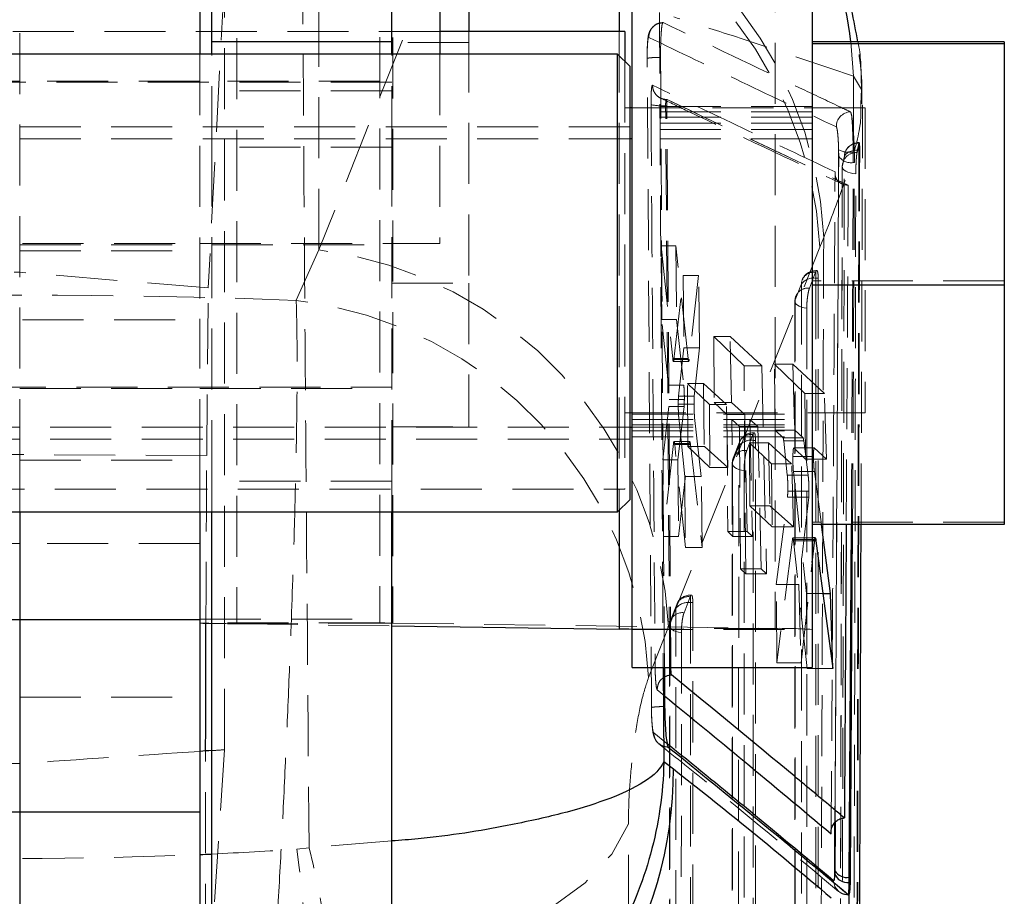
# Model space of a CAD drawing. Header units: millimetres. Extents: x 38 to 401, y 29 to 283.
# Tile 12 of 13: x 381 to 401, y 243 to 262. Entities that reach past the tile are written whole.
import ezdxf

# ---------------------------------------------------------------- set-up
doc = ezdxf.new("R2010")
doc.units = ezdxf.units.MM
doc.linetypes.add('HIDDEN', pattern=[1.905, 1.27, -0.635])

msp = doc.modelspace()

# ---------------------------------------------------------------- linework, layer by layer
at = {"color": 7, "linetype": 'Continuous', "lineweight": 25}
for p, q in [((384.6301, 261.0542), (384.6301, 265.69)), ((388.3801, 261.0542), (388.3801, 265.69)), ((384.3801, 264.7956), (384.3801, 260.7956)), ((389.9801, 264.0331), (389.9801, 261.271)), ((393.3801, 248.0334), (393.3801, 264.0329)), ((397.1301, 264.0329), (397.1301, 248.0334)), ((389.3801, 263.2081), (389.3801, 260.7956)), ((393.2301, 261.271), (389.3801, 261.271)), ((393.2301, 261.271), (393.2301, 260.6456)), ((388.3801, 261.0542), (384.6301, 261.0542)), ((384.6301, 260.7956), (384.6301, 261.0542)), ((388.3801, 260.7956), (388.3801, 261.0542)), ((401.1301, 261.0558), (397.1301, 261.0558)), ((401.1301, 261.0101), (397.1301, 261.0101)), ((401.1301, 261.0558), (401.1301, 261.0101)), ((401.1301, 261.0101), (401.1301, 255.9874)), ((393.0801, 260.7956), (368.1801, 260.7956)), ((393.3301, 260.5456), (393.0801, 260.7956)), ((393.0801, 255.0898), (393.0801, 260.7956)), ((393.3301, 260.5456), (393.3301, 255.1394)), ((393.3801, 259.6835), (393.3301, 259.6835)), ((393.3801, 259.0331), (393.3301, 259.0331)), ((401.1301, 255.9874), (397.1301, 255.9874)), ((401.1301, 255.9874), (401.1301, 251.0104)), ((393.0801, 251.2706), (393.0801, 255.0898)), ((393.3301, 255.1394), (393.3301, 251.5206)), ((393.3301, 253.0331), (393.3801, 253.0331)), ((393.0801, 251.2706), (393.3301, 251.5206)), ((368.1801, 251.2706), (393.0801, 251.2706)), ((380.6301, 251.2706), (380.6301, 249.0235)), ((384.3801, 251.2706), (384.3801, 249.7229)), ((384.6301, 231.3468), (384.6301, 251.2706)), ((388.3801, 231.3468), (388.3801, 251.2706)), ((401.1301, 251.0104), (397.1301, 251.0104)), ((397.514, 249.5762), (397.3223, 251.0104)), ((397.9284, 243.6665), (397.9704, 251.0104)), ((397.1926, 250.7308), (397.1301, 250.7308)), ((397.1301, 250.2178), (397.183, 250.696)), ((397.209, 250.6668), (397.563, 248.0133)), ((384.3801, 249.7229), (384.3801, 248.9647)), ((397.3545, 249.5762), (397.514, 249.5762)), ((397.563, 248.0133), (397.514, 249.5762)), ((380.6301, 249.0235), (376.8801, 249.0235)), ((384.3801, 249.0235), (380.6301, 249.0235)), ((380.6301, 249.0235), (380.6301, 245.0235)), ((384.3801, 248.9647), (384.3801, 245.0235)), ((388.3801, 248.8976), (393.1122, 248.8326)), ((393.3801, 248.0331), (397.1301, 248.0331)), ((394.0534, 248.0255), (394.0586, 247.2206)), ((394.2023, 247.8784), (394.2005, 247.8813)), ((394.1309, 246.3802), (394.1345, 246.3762)), ((394.0412, 246.0752), (394.24, 245.9226)), ((380.6301, 245.0235), (376.8801, 245.0235)), ((384.3801, 245.0235), (380.6301, 245.0235)), ((380.6301, 245.0235), (380.6301, 240.7956)), ((384.3801, 245.0235), (384.3801, 240.7956)), ((397.525, 244.5716), (397.5252, 244.6019)), ((397.5994, 243.8026), (397.5983, 243.7399)), ((397.9016, 243.5569), (397.9026, 243.6665)), ((397.9284, 243.6665), (397.9026, 243.6665)), ((397.8883, 243.3036), (397.9003, 243.3084)), ((397.8973, 242.8254), (397.9003, 243.3084))]:
    msp.add_line(p, q, dxfattribs=at)
at = {"color": 7, "linetype": 'HIDDEN', "lineweight": 18}
for p, q in [((385.1505, 264.9414), (385.1505, 248.9419)), ((386.86, 256.7257), (386.86, 264.8743)), ((388.1301, 264.9642), (388.1301, 248.9647)), ((388.3981, 264.9562), (388.3981, 248.9567)), ((380.6301, 252.3475), (380.6301, 264.7956)), ((396.3598, 264.847), (396.3598, 248.8475)), ((390.0089, 264.6311), (386.86, 256.7257)), ((384.8917, 262.3544), (384.555, 255.9319)), ((384.8917, 246.3205), (384.8917, 262.3544)), ((389.3801, 261.271), (371.8801, 261.271)), ((389.9801, 261.271), (389.9801, 256.0331)), ((393.1122, 261.271), (393.1122, 251.3027)), ((389.9801, 261.0394), (388.3801, 261.0394)), ((397.9933, 260.3371), (397.9361, 261.0558)), ((384.3801, 260.7956), (384.3801, 255.2892)), ((384.6301, 258.8652), (384.6301, 260.7956)), ((388.3801, 258.8652), (388.3801, 260.7956)), ((389.3801, 260.7956), (389.3801, 256.8705)), ((393.2301, 260.6456), (393.2301, 255.5707)), ((393.7832, 247.194), (393.6946, 260.7046)), ((388.3801, 260.2144), (370.3801, 260.2144)), ((380.6301, 260.2394), (376.8801, 260.2394)), ((384.3801, 260.2394), (380.6301, 260.2394)), ((388.1301, 260.2394), (384.3801, 260.2394)), ((397.9876, 259.1956), (397.9933, 260.3371)), ((398.156, 260.06), (397.9933, 260.3371)), ((388.3801, 260.0331), (384.6301, 260.0331)), ((398.1437, 259.7649), (398.156, 260.06)), ((394.1096, 259.8522), (394.1067, 259.8522)), ((394.1078, 259.8522), (394.1078, 259.8522)), ((394.11, 259.8522), (394.1078, 259.8522)), ((398.1429, 259.7449), (398.1437, 259.7649)), ((398.1482, 251.0104), (398.1784, 259.7447)), ((393.3301, 259.6835), (393.2301, 259.6835)), ((397.1301, 259.7085), (393.3801, 259.7085)), ((398.2301, 259.6835), (393.3801, 259.6835)), ((397.1301, 259.5976), (393.3801, 259.5976)), ((394.1637, 248.0253), (394.078, 259.7257)), ((394.1008, 259.7257), (394.078, 259.7257)), ((394.1891, 248.0253), (394.1008, 259.7257)), ((398.2301, 259.6835), (398.2301, 255.8833)), ((397.1301, 259.4867), (393.3801, 259.4867)), ((397.1301, 259.3599), (393.3801, 259.3599)), ((393.3301, 259.2831), (367.9301, 259.2831)), ((397.1301, 259.2331), (393.3801, 259.2331)), ((393.3301, 259.0331), (367.9301, 259.0331)), ((397.1301, 259.0331), (393.3801, 259.0331)), ((398.0646, 258.7492), (398.108, 258.948)), ((398.1038, 258.8021), (398.1038, 258.9577)), ((398.1038, 258.948), (398.108, 258.948)), ((388.3801, 258.8652), (384.6301, 258.8652)), ((384.6301, 251.9125), (384.6301, 258.8652)), ((388.3801, 251.9125), (388.3801, 258.8652)), ((397.6812, 258.8045), (397.6825, 258.6788)), ((397.9858, 258.542), (397.9846, 258.7621)), ((398.0602, 258.7246), (398.0646, 258.7492)), ((398.0646, 258.7492), (398.0602, 258.7492)), ((398.0602, 258.7492), (398.0602, 258.7246)), ((398.1195, 258.8021), (398.1038, 258.8021)), ((397.9858, 258.542), (398.01, 258.542)), ((397.8711, 258.0736), (397.8804, 258.0736)), ((389.3801, 256.8705), (389.3801, 256.8581)), ((397.2904, 256.7834), (397.37, 256.9793)), ((376.8801, 256.8581), (384.3801, 256.8581)), ((376.8801, 256.8331), (380.6301, 256.8331)), ((376.8801, 256.7019), (380.6301, 256.7019)), ((380.6301, 256.8331), (384.3801, 256.8331)), ((380.6301, 256.7019), (384.3801, 256.7019)), ((384.3801, 256.8581), (389.3801, 256.8581)), ((384.6301, 256.8331), (388.3801, 256.8331)), ((386.86, 256.7257), (386.3864, 255.6746)), ((393.9973, 255.2789), (393.9856, 256.8107)), ((393.9856, 256.8107), (394.2261, 254.4669)), ((393.9856, 256.8107), (394.2921, 256.8107)), ((394.1417, 248.877), (397.2904, 256.7834)), ((394.5452, 254.4669), (394.2921, 256.8107)), ((394.2921, 256.8107), (394.3061, 255.2789)), ((376.7024, 256.2588), (380.6301, 256.2588)), ((384.555, 255.9319), (380.6301, 256.2588)), ((397.2007, 256.2575), (397.0722, 255.9252)), ((397.2045, 256.2666), (397.2007, 256.2575)), ((397.2262, 256.2929), (397.2045, 256.2929)), ((397.2045, 256.1366), (397.2045, 256.2925)), ((397.2125, 256.2817), (397.2045, 256.2666)), ((394.2518, 254.4408), (394.4465, 256.1914)), ((394.4465, 256.1914), (394.458, 254.6882)), ((394.4465, 256.1914), (394.7644, 256.1914)), ((394.7644, 256.1914), (394.572, 254.4408)), ((394.7845, 254.6882), (394.7644, 256.1914)), ((401.1301, 256.0789), (397.1301, 256.0789)), ((397.2548, 256.1366), (397.2045, 256.1366)), ((397.255, 239.6383), (397.2548, 256.1366)), ((384.5254, 252.4421), (384.555, 255.9319)), ((388.3801, 256.0331), (389.9801, 256.0331)), ((389.9801, 256.0331), (389.9801, 253.0394)), ((396.9049, 256.0149), (396.7764, 255.6826)), ((398.2301, 255.8833), (398.2301, 253.3335)), ((396.7715, 255.6561), (396.7716, 239.264)), ((393.2301, 255.5707), (393.2301, 251.746)), ((376.8801, 255.2706), (384.3801, 255.2706)), ((384.3801, 255.2892), (384.3801, 255.2706)), ((384.3801, 252.3475), (384.3801, 255.2892)), ((394.1395, 253.9078), (393.9973, 255.2789)), ((393.9973, 255.2789), (394.3061, 255.2789)), ((394.3061, 255.2789), (394.4568, 253.9078)), ((395.0805, 254.9188), (395.091, 253.5492)), ((395.7125, 254.3147), (395.0805, 254.9188)), ((395.0805, 254.9188), (395.4237, 254.9188)), ((395.4237, 254.9188), (396.0797, 254.3147)), ((395.4491, 253.5492), (395.4237, 254.9188)), ((394.458, 254.6882), (394.3488, 253.6806)), ((394.458, 254.6882), (394.7845, 254.6882)), ((394.6763, 253.6806), (394.7845, 254.6882)), ((394.2261, 254.4669), (394.5452, 254.4669)), ((394.2472, 254.4119), (394.2518, 254.4408)), ((394.2518, 254.4408), (394.572, 254.4408)), ((394.572, 254.4408), (394.5657, 254.4058)), ((394.241, 254.3994), (394.5609, 254.3994)), ((395.7455, 249.9839), (395.7125, 254.3147)), ((395.7125, 254.3147), (396.0797, 254.3147)), ((396.0797, 254.3147), (396.181, 249.9839)), ((396.3586, 252.9741), (396.3481, 254.3436)), ((396.3481, 254.3436), (396.9801, 253.7389)), ((396.3481, 254.3436), (396.7294, 254.3436)), ((397.3867, 253.7389), (396.7294, 254.3436)), ((396.7294, 254.3436), (396.766, 252.9741)), ((370.3801, 253.8644), (388.3801, 253.8644)), ((376.8801, 253.8394), (380.6301, 253.8394)), ((380.6301, 253.8394), (384.3801, 253.8394)), ((384.3801, 253.8394), (388.1301, 253.8394)), ((394.1395, 253.9078), (394.4568, 253.9078)), ((394.5322, 253.9433), (394.9917, 253.5036)), ((394.5422, 252.6339), (394.5322, 253.9433)), ((394.5322, 253.9433), (394.8659, 253.9433)), ((395.3467, 253.5036), (394.8659, 253.9433)), ((394.8659, 253.9433), (394.8847, 252.6339)), ((394.1498, 253.6073), (394.4684, 253.6073)), ((394.3488, 253.6806), (394.6763, 253.6806)), ((396.9801, 253.7389), (396.9906, 252.3694)), ((396.9801, 253.7389), (397.3867, 253.7389)), ((397.428, 252.3694), (397.3867, 253.7389)), ((394.0195, 252.3538), (394.1428, 253.4615)), ((394.1428, 253.4615), (394.4616, 253.4615)), ((394.4616, 253.4615), (394.334, 252.3538)), ((394.3418, 253.5145), (394.6698, 253.5145)), ((394.9917, 253.5036), (395.0017, 252.1942)), ((394.9917, 253.5036), (395.3467, 253.5036)), ((395.091, 253.5492), (395.3539, 253.2979)), ((395.091, 253.5492), (395.4491, 253.5492)), ((395.3705, 252.1942), (395.3467, 253.5036)), ((395.7244, 253.2979), (395.4491, 253.5492)), ((393.2301, 253.3335), (398.2301, 253.3335)), ((393.3801, 253.3085), (397.1301, 253.3085)), ((393.3801, 253.1976), (397.1301, 253.1976)), ((394.3521, 253.2384), (394.4784, 252.0046)), ((394.8216, 252.0046), (394.6819, 253.2384)), ((395.3539, 253.2979), (395.3724, 250.8606)), ((395.3539, 253.2979), (395.7244, 253.2979)), ((395.4591, 253.1974), (395.6164, 253.047)), ((395.4776, 250.7601), (395.4591, 253.1974)), ((395.4591, 253.1974), (395.8346, 253.1974)), ((395.7755, 250.8606), (395.7244, 253.2979)), ((395.8346, 253.1974), (395.8875, 250.7601)), ((395.9995, 253.047), (395.8346, 253.1974)), ((367.9301, 253.0331), (393.3301, 253.0331)), ((388.3801, 253.0394), (389.9801, 253.0394)), ((393.3801, 253.0867), (397.1301, 253.0867)), ((393.3801, 253.0331), (397.1301, 253.0331)), ((395.6164, 253.047), (395.639, 250.0857)), ((395.6164, 253.047), (395.9995, 253.047)), ((396.0672, 250.0857), (395.9995, 253.047)), ((396.5242, 252.8156), (396.3586, 252.9741)), ((396.3586, 252.9741), (396.766, 252.9741)), ((396.766, 252.9741), (396.9394, 252.8156)), ((367.9301, 252.7831), (393.3301, 252.7831)), ((393.3801, 252.9599), (397.1301, 252.9599)), ((393.3801, 252.8331), (397.1301, 252.8331)), ((395.8955, 252.8814), (395.767, 252.5491)), ((395.8992, 252.8905), (395.8955, 252.8814)), ((395.921, 252.9168), (395.8992, 252.9168)), ((395.8992, 252.7606), (395.8992, 252.9164)), ((395.9073, 252.9056), (395.8992, 252.8905)), ((396.5242, 252.8156), (396.9394, 252.8156)), ((394.2419, 252.6965), (394.0317, 250.7615)), ((394.2419, 252.6965), (394.5684, 252.6965)), ((394.5798, 252.7393), (394.2528, 252.7393)), ((394.4896, 250.5323), (394.2676, 252.6731)), ((394.2676, 252.6731), (394.5956, 252.6731)), ((394.3498, 250.7615), (394.5684, 252.6965)), ((395.0017, 252.1942), (394.5422, 252.6339)), ((394.5422, 252.6339), (394.8847, 252.6339)), ((394.5956, 252.6731), (394.8426, 250.5323)), ((394.8847, 252.6339), (395.3705, 252.1942)), ((395.5996, 252.6388), (395.4712, 252.3065)), ((395.6156, 252.722), (395.4872, 252.3898)), ((395.8243, 252.7084), (396.2838, 252.2687)), ((395.8342, 251.399), (395.8243, 252.7084)), ((395.8243, 252.7084), (396.2197, 252.7084)), ((395.9496, 252.7606), (395.8992, 252.7606)), ((395.9487, 237.3417), (395.9496, 252.7606)), ((396.7024, 252.2687), (396.2197, 252.7084)), ((396.2197, 252.7084), (396.2512, 251.399)), ((396.6124, 252.0328), (396.5373, 252.7508)), ((396.5373, 252.7508), (396.9542, 252.7508)), ((397.1721, 252.6023), (396.7463, 252.6023)), ((396.9906, 252.3694), (396.7478, 252.6016)), ((396.7478, 252.6016), (397.1736, 252.6016)), ((396.9542, 252.7508), (397.0461, 252.0328)), ((397.1736, 252.6016), (397.428, 252.3694)), ((384.5254, 252.4421), (376.7345, 252.4899)), ((396.7285, 252.4218), (397.1576, 252.4218)), ((396.9906, 252.3694), (397.428, 252.3694)), ((376.8801, 252.3475), (380.6301, 252.3475)), ((380.6301, 252.3475), (384.3801, 252.3475)), ((380.6301, 252.3475), (380.6301, 251.2706)), ((384.3801, 252.3475), (384.3801, 251.2706)), ((394.0317, 250.7615), (394.0195, 252.3538)), ((394.0195, 252.3538), (394.334, 252.3538)), ((394.334, 252.3538), (394.3498, 250.7615)), ((395.0017, 252.1942), (395.3705, 252.1942)), ((395.4663, 252.28), (395.4654, 236.9675)), ((396.2838, 252.2687), (396.2938, 250.9593)), ((396.2838, 252.2687), (396.7024, 252.2687)), ((396.7376, 250.9593), (396.7024, 252.2687)), ((394.4784, 252.0046), (394.4896, 250.5323)), ((394.4784, 252.0046), (394.8216, 252.0046)), ((394.8426, 250.5323), (394.8216, 252.0046)), ((396.6124, 252.0328), (397.0461, 252.0328)), ((396.7391, 252.1122), (397.0118, 249.5762)), ((396.7391, 252.1122), (397.1751, 252.1122)), ((397.3223, 251.0104), (397.1751, 252.1122)), ((368.0301, 251.746), (393.2301, 251.746)), ((388.3801, 251.9125), (384.6301, 251.9125)), ((384.6301, 251.2706), (384.6301, 251.9125)), ((388.3801, 251.2706), (388.3801, 251.9125)), ((396.3831, 249.7591), (396.6149, 251.578)), ((396.6149, 251.578), (397.0581, 251.578)), ((396.6222, 251.7035), (397.0631, 251.7035)), ((397.0581, 251.578), (396.8541, 249.7591)), ((396.2938, 250.9593), (395.8342, 251.399)), ((395.8342, 251.399), (396.2512, 251.399)), ((396.2512, 251.399), (396.7376, 250.9593)), ((396.2938, 250.9593), (396.7376, 250.9593)), ((401.1301, 251.0562), (397.1301, 251.0562)), ((394.0317, 250.7615), (394.3498, 250.7615)), ((395.3724, 250.8606), (395.4776, 250.7601)), ((395.3724, 250.8606), (395.7755, 250.8606)), ((395.4776, 250.7601), (395.8875, 250.7601)), ((395.8875, 250.7601), (395.7755, 250.8606)), ((397.1301, 250.7308), (396.7273, 250.7308)), ((380.6301, 250.6162), (376.8801, 250.6162)), ((384.3801, 250.6162), (380.6301, 250.6162)), ((394.4896, 250.5323), (394.8426, 250.5323)), ((396.7174, 250.696), (396.3955, 248.133)), ((396.7174, 250.696), (397.1301, 250.696)), ((397.0237, 248.0133), (396.7419, 250.6668)), ((396.7419, 250.6668), (397.209, 250.6668)), ((396.8998, 248.133), (397.1301, 250.2178)), ((395.639, 250.0857), (395.7455, 249.9839)), ((395.639, 250.0857), (396.0672, 250.0857)), ((395.7455, 249.9839), (396.181, 249.9839)), ((396.181, 249.9839), (396.0672, 250.0857)), ((396.3955, 248.133), (396.3831, 249.7591)), ((396.3831, 249.7591), (396.8541, 249.7591)), ((396.8541, 249.7591), (396.8998, 248.133)), ((394.5905, 249.5053), (394.462, 249.173)), ((394.5942, 249.5143), (394.5905, 249.5053)), ((394.616, 249.5407), (394.5942, 249.5407)), ((394.5942, 249.3845), (394.5942, 249.5403)), ((394.6022, 249.5295), (394.5942, 249.5143)), ((397.0118, 249.5762), (397.0237, 248.0133)), ((397.0118, 249.5762), (397.3545, 249.5762)), ((394.311, 249.3459), (394.1825, 249.0136)), ((394.6445, 249.3845), (394.5942, 249.3845)), ((394.6423, 235.0452), (394.6445, 249.3845)), ((394.2946, 249.2627), (394.1662, 248.9305)), ((384.3801, 249.0397), (388.1301, 249.0397)), ((388.1301, 248.9647), (384.3801, 248.9647)), ((385.1505, 248.9419), (388.3981, 248.9567)), ((385.1505, 248.9419), (388.3801, 248.8976)), ((388.3981, 248.9567), (396.3598, 248.8475)), ((393.7221, 247.8216), (394.1417, 248.877)), ((394.1613, 248.904), (394.1589, 234.671)), ((396.3598, 248.8475), (393.1122, 248.8326)), ((393.3801, 248.8247), (397.1301, 248.8247)), ((396.3955, 248.133), (396.8998, 248.133)), ((397.1301, 248.0334), (393.3801, 248.0334)), ((397.0237, 248.0133), (397.563, 248.0133)), ((393.9029, 247.57), (394.0572, 247.4433)), ((376.8801, 247.4162), (380.6301, 247.4162)), ((380.6301, 247.4162), (384.3801, 247.4162)), ((394.1051, 246.4511), (393.8298, 246.6754)), ((384.8917, 246.3205), (384.5001, 240.3579)), ((393.306, 233.3413), (393.3036, 244.7792)), ((388.3801, 244.4221), (386.6555, 244.2804)), ((386.401, 244.2516), (386.6555, 244.2804)), ((397.8792, 243.3036), (397.8815, 243.3085)), ((397.8792, 243.3036), (397.8883, 243.3036))]:
    msp.add_line(p, q, dxfattribs=at)
at = {"color": 8, "linetype": 'Continuous', "lineweight": 25}
for p, q in [((393.1122, 264.8321), (393.1122, 261.271)), ((393.1122, 251.3027), (393.1122, 248.8326)), ((397.9026, 243.6665), (397.9454, 251.0104)), ((397.1301, 250.696), (397.183, 250.696)), ((394.029, 248.0331), (394.0412, 246.0752)), ((397.5983, 243.7399), (397.6043, 244.8058)), ((397.6052, 244.8067), (397.5994, 243.8026)), ((397.5802, 243.5543), (397.576, 243.5953))]:
    msp.add_line(p, q, dxfattribs=at)
at = {"color": 7, "linetype": 'HIDDEN', "lineweight": 18, "flags": 128}
for points in [[(397.7998, 258.6627), (397.8084, 258.6904), (397.8276, 258.7168), (397.8567, 258.7409), (397.8946, 258.762), (397.9399, 258.7791), (397.9912, 258.7918), (398.0465, 258.7996), (398.1038, 258.8021)], [(398.0373, 258.3096), (397.9787, 258.3147), (397.9232, 258.3252), (397.873, 258.3408), (397.8299, 258.3608), (397.7956, 258.3845), (397.7713, 258.411), (397.7581, 258.4392), (397.7564, 258.4681)], [(397.2045, 256.1366), (397.2045, 247.857), (397.2046, 239.6383)], [(396.9051, 239.5165), (396.905, 240.0484), (396.905, 242.1761), (396.9049, 250.6869), (396.9049, 256.0149)], [(397.0168, 255.5106), (396.9602, 255.519), (396.908, 255.5324), (396.8621, 255.5506), (396.8243, 255.5727), (396.7959, 255.5979), (396.7781, 255.6253), (396.7715, 255.6539), (396.7764, 255.6826)], [(396.7764, 255.6826), (396.7764, 255.1507), (396.7764, 253.023), (396.7765, 244.5122), (396.7765, 239.2905)], [(397.0168, 255.5106), (397.0168, 254.9787), (397.0168, 252.851), (397.0168, 244.3402), (397.0168, 239.1185)], [(395.5988, 237.22), (395.5988, 237.7519), (395.5989, 239.8796), (395.5994, 248.3904), (395.5996, 252.6388)], [(395.8992, 252.7606), (395.8988, 245.0207), (395.8984, 237.3417)], [(395.4712, 252.3065), (395.4663, 252.2778), (395.4729, 252.2493), (395.4907, 252.2218), (395.5191, 252.1966), (395.5569, 252.1745), (395.6028, 252.1564), (395.655, 252.1429), (395.7116, 252.1346)], [(395.4712, 252.3065), (395.4711, 251.7746), (395.471, 249.6469), (395.4705, 241.1361), (395.4702, 236.994)], [(395.7116, 252.1346), (395.7115, 251.6026), (395.7114, 249.4749), (395.7108, 240.9642), (395.7105, 236.822)], [(394.5942, 249.3845), (394.5931, 242.1843), (394.5919, 235.0452)], [(394.2924, 234.9235), (394.2924, 235.4554), (394.2928, 237.5831), (394.2941, 246.0939), (394.2946, 249.2627)], [(394.1662, 248.9305), (394.1613, 248.9018), (394.1679, 248.8732), (394.1857, 248.8458), (394.2141, 248.8205), (394.2519, 248.7984), (394.2978, 248.7803), (394.35, 248.7668), (394.4066, 248.7585)], [(394.1662, 248.9305), (394.1661, 248.3985), (394.1657, 246.2708), (394.1643, 237.7601), (394.1638, 234.6975)], [(394.4066, 248.7585), (394.4065, 248.2266), (394.4061, 246.0989), (394.4046, 237.5881), (394.404, 234.5255)], [(385.9142, 241.5255), (387.2334, 241.6274), (388.5007, 241.8338), (389.6818, 242.139), (390.7448, 242.5348), (391.6609, 243.0104), (392.4053, 243.553), (392.9578, 244.148), (393.3037, 244.7792)]]:
    msp.add_lwpolyline(points, dxfattribs=at)
at = {"color": 7, "linetype": 'HIDDEN', "lineweight": 18}
for centre, radius, start, end in [((389.0107, 256.6039), 8.3678, 2.57151, 82.59967), ((388.9376, 256.3351), 8.3649, 3.07181, 82.64197), ((394.0026, 260.8903), 1.1671, 258.72692, 273.70549), ((397.9384, 259.2929), 0.305, 92.44693, 182.00657), ((398.0942, 258.6536), 0.2945, 88.1233, 178.22756), ((398.1038, 258.6539), 0.3045, 90, 168.36871), ((397.906, 259.3065), 0.5501, 245.87214, 278.20773), ((398.0479, 258.4579), 0.2916, 87.5751, 177.98492), ((397.9356, 258.8354), 0.2977, 211.73914, 279.71581), ((385.7894, 248.4302), 8.3643, 3.06145, 82.64575), ((397.1631, 256.0017), 0.2586, 81.64038, 177.07441), ((397.2045, 255.9884), 0.3045, 90, 158.86213), ((397.1601, 255.8164), 0.3233, 82.11322, 142.12636), ((397.0346, 255.6694), 0.2586, 81.63962, 177.07485), ((385.4006, 247.401), 8.3321, 2.89359, 83.20515), ((397.076, 255.6561), 0.3045, 158.86229, 180.00023), ((395.8579, 252.6256), 0.2586, 81.63749, 177.07032), ((395.8992, 252.6123), 0.3045, 90, 158.86422), ((395.8549, 252.4403), 0.3233, 82.10939, 142.12591), ((395.7708, 252.28), 0.3045, 158.86449, 179.99616), ((395.7294, 252.2933), 0.2586, 81.63678, 177.07024), ((394.5529, 249.2495), 0.2586, 81.6337, 177.06398), ((394.5942, 249.2362), 0.3045, 90, 158.86792), ((394.5498, 249.0643), 0.3233, 82.10297, 142.12596), ((394.4265, 248.9094), 0.266, 82.31425, 156.88403), ((385.6803, 292.2541), 43.3154, 268.61074, 269.29916), ((388.3655, 252.3887), 3.4321, 266.06803, 270.5443), ((394.4658, 248.9039), 0.3045, 158.86843, 179.99016), ((396.4535, 238.9804), 9.8676, 86.06813, 90.54427), ((364.4235, 241.1625), 22.1935, 351.99925, 8.00075), ((367.137, 239.4465), 20.1081, 356.3935, 13.90974), ((397.8772, 243.6049), 0.3013, 189.67062, 270.38907)]:
    msp.add_arc(centre, radius, start, end, dxfattribs=at)
at = {"color": 8, "linetype": 'Continuous', "lineweight": 25}
for centre, radius, start, end in [((389.882, 260.0541), 8.1162, 7.08973, 26.74081), ((386.0774, 245.8553), 8.1629, 293.86635, 0.47209)]:
    msp.add_arc(centre, radius, start, end, dxfattribs=at)
at = {"color": 7, "linetype": 'Continuous', "lineweight": 25}
for centre, radius, start, end in [((384.63, 251.3079), 2.3565, 263.91246, 270.00245), ((393.1448, 245.4007), 3.4321, 86.06801, 90.54432), ((397.8531, 243.9619), 0.2996, 212.12637, 279.51898), ((397.8676, 243.8432), 0.2883, 200.97854, 276.77534)]:
    msp.add_arc(centre, radius, start, end, dxfattribs=at)
at = {"color": 7, "linetype": 'HIDDEN', "lineweight": 18}
for centre, major_axis, ratio, start_param, end_param in [((380.6499, 222.1302), (71.253, 0), 0.4723117, 1.4902001, 1.6498612), ((394.3639, 253.4448), (-0.0038, 0.2815), 0.0775071, 0.5768191, 1.3196438), ((396.5263, 252.5412), (-0.0037, 0.2752), 0.0775071, 5.5771874, 6.2071751), ((396.601, 251.8223), (-0.0038, 0.28), 0.0775071, 3.6511446, 4.2733267), ((380.6499, 241.3203), (71.2522, 4.9904), 0.0658193, 1.513811, 1.5664643), ((380.6499, 241.3203), (71.2522, 4.9904), 0.0658193, 1.5066202, 1.5102972), ((380.6499, 241.319), (71.253, 0), 0.0661407, 1.5710741, 1.6237282), ((380.6499, 303.4417), (71.253, 0), 0.8334225, 4.7682783, 4.7931912), ((380.6499, 303.4417), (71.253, 0), 0.8334225, 4.6594571, 4.7647645)]:
    msp.add_ellipse(centre, major_axis=major_axis, ratio=ratio, start_param=start_param, end_param=end_param, dxfattribs=at)
at = {"color": 7, "linetype": 'Continuous', "lineweight": 25}
msp.add_ellipse((380.6499, 241.3203), major_axis=(71.2522, 4.9904), ratio=0.0658193, start_param=1.5102972, end_param=1.513811, dxfattribs=at)
at = {"color": 8, "linetype": 'Continuous', "lineweight": 25}
msp.add_ellipse((380.6499, 303.4417), major_axis=(71.253, 0), ratio=0.8334225, start_param=4.7647645, end_param=4.7682783, dxfattribs=at)
at = {"color": 7, "linetype": 'HIDDEN', "lineweight": 18}
for points, knots in [([(386.6555, 244.2804), (386.6276, 247.632), (386.5719, 254.3307), (386.5303, 261.0294), (386.5095, 264.3765)], [0, 0, 0, 0, 0.5003392, 1, 1, 1, 1]), ([(393.9501, 261.6638), (393.9636, 259.0527), (393.9872, 254.5089), (394.0165, 249.9655), (394.029, 248.0331)], [0, 0, 0, 0, 0.5746698, 1, 1, 1, 1]), ([(393.9905, 261.4475), (393.9701, 261.4461), (393.9179, 261.4425), (393.8483, 261.4011), (393.7895, 261.346), (393.7526, 261.2881), (393.7313, 261.2354), (393.718, 261.1832), (393.7061, 261.1062), (393.6971, 260.9765), (393.6932, 260.8179), (393.6938, 260.7292), (393.6939, 260.706)], [0, 0, 0, 0, 0.0585577, 0.1497334, 0.2265136, 0.2941929, 0.3548626, 0.4175722, 0.5183067, 0.7451588, 0.9334353, 1, 1, 1, 1]), ([(393.7272, 261.1477), (393.7314, 261.1879), (393.7399, 261.2682), (393.81, 261.37), (393.9097, 261.4407), (393.9883, 261.4507), (394.0271, 261.4556)], [0, 0, 0, 0, 0.2518991, 0.5037989, 0.755697, 1, 1, 1, 1]), ([(394.0271, 261.4556), (394.0204, 261.45), (394.0071, 261.4388), (393.9904, 261.3107), (393.9786, 261.1168), (393.9737, 260.9103), (393.9739, 260.7778), (393.9739, 260.7328)], [0, 0, 0, 0, 0.2220807, 0.44388406, 0.66513905, 0.88616724, 1, 1, 1, 1]), ([(397.9254, 259.5976), (397.9096, 259.6051), (397.8305, 259.6425), (397.4985, 259.7998), (396.2028, 260.4135), (394.9907, 260.9941), (394.0271, 261.4556)], [0, 0, 0, 0, 0.01204141, 0.06020718, 0.25287045, 1, 1, 1, 1]), ([(397.9933, 260.3371), (397.1072, 260.6387), (395.8503, 261.0665), (394.6134, 261.4571), (394.2484, 261.5723)], [0, 0, 0, 0, 0.7049425, 1, 1, 1, 1]), ([(393.6946, 260.7046), (393.6946, 260.7403), (393.6945, 260.8297), (393.6983, 260.9605), (393.706, 261.0735), (393.7161, 261.1405), (393.7237, 261.1454), (393.7272, 261.1477)], [0, 0, 0, 0, 0.1470986, 0.3681138, 0.5894769, 0.8111056, 1, 1, 1, 1]), ([(393.7272, 261.1477), (394.3722, 260.8374), (395.6624, 260.2168), (396.9765, 259.5937), (397.6336, 259.2822)], [0, 0, 0, 0, 0.5000018, 1, 1, 1, 1]), ([(398.156, 260.06), (398.1551, 260.1066), (398.1484, 260.4383), (398.1458, 260.7755), (398.0836, 261.0549), (398.0834, 261.0558)], [0, 0, 0, 0, 0.140168, 0.9971293, 1, 1, 1, 1]), ([(398.1628, 259.7654), (398.1661, 259.9799), (398.1712, 260.3083), (398.1222, 260.6674), (398.1052, 260.7919)], [0, 0, 0, 0, 0.6533507, 1, 1, 1, 1]), ([(393.6946, 260.7051), (393.6942, 260.7068), (393.6935, 260.71), (393.7087, 260.7149), (393.7353, 260.7195), (393.7732, 260.7237), (393.8205, 260.7272), (393.8754, 260.7299), (393.9277, 260.7316), (393.9612, 260.7321), (393.9739, 260.7323)], [0, 0, 0, 0, 0.13133873, 0.26268692, 0.39402085, 0.52536372, 0.65671323, 0.78805383, 0.91939498, 1, 1, 1, 1]), ([(393.9739, 260.7323), (393.975, 260.5299), (393.9806, 259.518), (394.0046, 255.2823), (394.0317, 251.2492), (394.0534, 248.0255)], [0, 0, 0, 0, 0.0477786, 0.2388928, 1, 1, 1, 1]), ([(393.8042, 260.1526), (393.8023, 260.1521), (393.7965, 260.1508), (393.7877, 260.1104), (393.7797, 260.0198), (393.7746, 259.8937), (393.7745, 259.7952), (393.7744, 259.7457)], [0, 0, 0, 0, 0.11565713, 0.33659612, 0.55729498, 0.77790881, 1, 1, 1, 1]), ([(397.6066, 258.3482), (396.9612, 258.6528), (395.6847, 259.2555), (394.4264, 259.8558), (393.8042, 260.1526)], [0, 0, 0, 0, 0.5055709, 1, 1, 1, 1]), ([(394.1078, 259.8522), (394.0682, 259.8566), (393.9892, 259.8654), (393.8893, 259.9347), (393.8189, 260.0339), (393.8091, 260.113), (393.8042, 260.1526)], [0, 0, 0, 0, 0.2500013, 0.5000003, 0.75, 1, 1, 1, 1]), ([(393.7744, 259.7457), (393.7758, 259.5434), (393.7824, 258.5315), (393.8087, 254.6295), (393.8377, 250.9299), (393.8604, 248.0398)], [0, 0, 0, 0, 0.0518639, 0.2593194, 1, 1, 1, 1]), ([(393.9787, 259.8814), (394.1617, 259.7941), (395.4009, 259.2028), (396.6691, 258.6071), (397.75, 258.0993)], [0, 0, 0, 0, 0.14764877, 1, 1, 1, 1]), ([(394.078, 259.7257), (394.078, 259.7257), (394.0775, 259.7411), (394.0785, 259.7717), (394.0832, 259.811), (394.0913, 259.8393), (394.1001, 259.8511), (394.1058, 259.8524), (394.1077, 259.8522), (394.1078, 259.8522)], [0, 0, 0, 0, 0.00028769, 0.21974671, 0.44001409, 0.66143974, 0.88417863, 0.99763337, 1, 1, 1, 1]), ([(394.1008, 259.7257), (394.1008, 259.741), (394.1008, 259.7717), (394.1024, 259.811), (394.1049, 259.8392), (394.1076, 259.8515), (394.1094, 259.852), (394.11, 259.8522)], [0, 0, 0, 0, 0.2227513, 0.4455166, 0.668003, 0.8898937, 1, 1, 1, 1]), ([(394.1078, 259.8522), (394.7302, 259.5569), (395.9761, 258.9658), (397.2369, 258.3716), (397.871, 258.0736), (397.8711, 258.0736)], [0, 0, 0, 0, 0.499494, 0.999949, 1, 1, 1, 1]), ([(394.11, 259.8522), (394.738, 259.5549), (395.9866, 258.9638), (397.2517, 258.3692), (397.8804, 258.0736)], [0, 0, 0, 0, 0.5030115, 1, 1, 1, 1]), ([(397.37, 256.9793), (397.5456, 257.4341), (397.8993, 258.3505), (398.1571, 259.3052), (398.1471, 259.6143), (398.1429, 259.7449)], [0, 0, 0, 0, 0.3624532, 0.7304488, 1, 1, 1, 1]), ([(397.9525, 259.5122), (397.9456, 259.5444), (397.9363, 259.5883), (397.9277, 259.5956), (397.9254, 259.5976)], [0, 0, 0, 0, 0.7345587, 1, 1, 1, 1]), ([(397.9876, 259.1956), (397.9868, 259.2066), (397.9805, 259.2887), (397.9688, 259.4093), (397.9573, 259.4822), (397.9525, 259.5122)], [0, 0, 0, 0, 0.0838533, 0.62181674, 1, 1, 1, 1]), ([(397.9846, 258.7621), (397.9831, 258.8421), (397.9802, 259.002), (397.9716, 259.2317), (397.962, 259.4077), (397.9553, 259.4814), (397.9525, 259.5122)], [0, 0, 0, 0, 0.2689972, 0.5377593, 0.8069887, 1, 1, 1, 1]), ([(397.6336, 259.2822), (397.6376, 259.2752), (397.6454, 259.2616), (397.6576, 259.1819), (397.6682, 259.0735), (397.6768, 258.9415), (397.6797, 258.8502), (397.6812, 258.8045)], [0, 0, 0, 0, 0.2124113, 0.4100469, 0.6070176, 0.8035054, 1, 1, 1, 1]), ([(398.01, 258.542), (398.0097, 258.6152), (398.0091, 258.7618), (398.0009, 258.9956), (397.9918, 259.1327), (397.9876, 259.1956)], [0, 0, 0, 0, 0.351408, 0.7028005, 1, 1, 1, 1]), ([(398.0602, 258.7492), (398.0662, 258.7752), (398.0821, 258.8439), (398.0955, 258.908), (398.1038, 258.948)], [0, 0, 0, 0, 0.377558, 1, 1, 1, 1]), ([(398.1119, 258.9555), (398.1123, 258.9564), (398.1143, 258.9614), (398.1169, 258.9363), (398.1192, 258.8835), (398.1194, 258.8286), (398.1195, 258.8021)], [0, 0, 0, 0, 0.0700183, 0.3879499, 0.7055551, 1, 1, 1, 1]), ([(397.6043, 244.8058), (397.6255, 248.4747), (397.6524, 253.141), (397.6761, 257.8072), (397.6812, 258.8045)], [0, 0, 0, 0, 0.7862771, 1, 1, 1, 1]), ([(398.0373, 258.3096), (398.0376, 258.3393), (398.0382, 258.4005), (398.0421, 258.5037), (398.0478, 258.602), (398.0542, 258.6788), (398.0584, 258.711), (398.0602, 258.7246)], [0, 0, 0, 0, 0.2017622, 0.4152942, 0.6288251, 0.8423573, 1, 1, 1, 1]), ([(398.1038, 258.8021), (398.0969, 255.9745), (398.09, 253.1252), (398.0751, 247.4697), (398.067, 244.6421), (398.059, 241.8361)], [0, 0, 0, 0, 0.5000002, 0.5038302, 1, 1, 1, 1]), ([(398.1195, 258.8021), (398.1123, 255.9744), (398.098, 250.3191), (398.0812, 244.6638), (398.0727, 241.8361)], [0, 0, 0, 0, 0.5000002, 1, 1, 1, 1]), ([(397.6825, 258.6788), (397.6695, 256.1994), (397.6453, 251.5755), (397.6179, 246.9514), (397.6052, 244.8067)], [0, 0, 0, 0, 0.5361918, 1, 1, 1, 1]), ([(397.7549, 241.6958), (397.7554, 241.8732), (397.758, 242.7599), (397.7687, 246.4843), (397.7811, 251.0942), (397.7931, 255.8631), (397.7977, 257.7943), (397.7998, 258.6627)], [0, 0, 0, 0, 0.0313582, 0.1567907, 0.6585205, 0.8464608, 1, 1, 1, 1]), ([(397.7998, 258.6627), (397.7915, 258.6236), (397.7782, 258.5608), (397.7624, 258.4936), (397.7564, 258.4681)], [0, 0, 0, 0, 0.62243811, 1, 1, 1, 1]), ([(397.9454, 251.0104), (397.9456, 251.0417), (397.9602, 253.5522), (397.9731, 256.0627), (397.9858, 258.542)], [0, 0, 0, 0, 0.0124581, 1, 1, 1, 1]), ([(397.9704, 251.0104), (397.9705, 251.0417), (397.9849, 253.5522), (397.9975, 256.0627), (398.01, 258.542)], [0, 0, 0, 0, 0.0124582, 1, 1, 1, 1]), ([(397.5252, 244.6019), (397.5392, 246.8433), (397.5679, 251.4254), (397.5935, 256.0074), (397.6066, 258.3482)], [0, 0, 0, 0, 0.4891504, 1, 1, 1, 1]), ([(397.6066, 258.3482), (397.6065, 258.3476), (397.6028, 258.309), (397.6112, 258.2362), (397.6645, 258.1499), (397.7407, 258.0992), (397.808, 258.0768), (397.8518, 258.0746), (397.8711, 258.0736)], [0, 0, 0, 0, 0.0053056, 0.3355739, 0.640504, 0.809006, 0.9156968, 1, 1, 1, 1]), ([(397.7556, 258.458), (397.7533, 257.3639), (397.7415, 251.7081), (397.7268, 246.0523), (397.7149, 241.4906)], [0, 0, 0, 0, 0.1934497, 1, 1, 1, 1]), ([(397.7564, 258.4681), (397.7561, 258.2908), (397.7542, 257.4041), (397.7461, 253.6797), (397.7355, 249.0682), (397.7236, 244.2988), (397.7185, 242.367), (397.7163, 241.4997)], [0, 0, 0, 0, 0.0313553, 0.1567762, 0.6584602, 0.8466713, 1, 1, 1, 1]), ([(397.9994, 241.342), (397.9999, 241.5188), (398.0021, 242.4049), (398.0112, 246.1285), (398.0237, 251.6076), (398.0334, 256.3774), (398.0373, 258.3096)], [0, 0, 0, 0, 0.0312556, 0.1566755, 0.6583565, 1, 1, 1, 1]), ([(397.8804, 258.0736), (397.8804, 258.0684), (397.8763, 257.3538), (397.8631, 254.9997), (397.8485, 252.6504), (397.8384, 251.0104)], [0, 0, 0, 0, 0.0022082, 0.3034699, 1, 1, 1, 1]), ([(397.37, 256.9793), (397.3614, 254.4744), (397.3409, 248.51), (397.3175, 242.5383), (397.304, 239.0745)], [0, 0, 0, 0, 0.4199753, 1, 1, 1, 1]), ([(397.2548, 256.1366), (397.2542, 256.1647), (397.253, 256.2209), (397.2436, 256.2725), (397.2341, 256.2962), (397.2273, 256.2911), (397.2262, 256.2902)], [0, 0, 0, 0, 0.3123324, 0.6245386, 0.9390031, 1, 1, 1, 1]), ([(397.0722, 255.9252), (397.0674, 255.9108), (397.0564, 255.8781), (397.0405, 255.7997), (397.027, 255.7017), (397.0183, 255.5997), (397.0173, 255.5395), (397.0168, 255.5106)], [0, 0, 0, 0, 0.1686956, 0.3807716, 0.592842, 0.8049173, 1, 1, 1, 1]), ([(386.3864, 255.6746), (386.3871, 255.6567), (386.3978, 255.3507), (386.4093, 254.6471), (386.4036, 253.3863), (386.3765, 251.9153), (386.3274, 250.1483), (386.2598, 248.274), (386.1793, 246.3875), (386.098, 244.7003), (386.0096, 243.0499), (385.946, 242.0336), (385.9142, 241.5255)], [0, 0, 0, 0, 0.00691315, 0.11796464, 0.22901467, 0.33892129, 0.44882655, 0.58759489, 0.69033407, 0.79307292, 0.89653634, 1, 1, 1, 1]), ([(394.2261, 254.4669), (394.2283, 254.4494), (394.2327, 254.4144), (394.2382, 254.3954), (394.2407, 254.4004), (394.241, 254.4009)], [0, 0, 0, 0, 0.47428078, 0.94853334, 1, 1, 1, 1]), ([(394.5609, 254.403), (394.5601, 254.402), (394.5567, 254.3984), (394.5511, 254.4211), (394.547, 254.4531), (394.5452, 254.4669)], [0, 0, 0, 0, 0.168642, 0.6423626, 1, 1, 1, 1]), ([(394.4568, 253.9078), (394.459, 253.8847), (394.4632, 253.8386), (394.4673, 253.7473), (394.4688, 253.6674), (394.4685, 253.6223), (394.4684, 253.6073)], [0, 0, 0, 0, 0.28645279, 0.57296492, 0.85808048, 1, 1, 1, 1]), ([(394.4684, 253.6073), (394.4679, 253.5781), (394.4668, 253.5197), (394.4633, 253.4809), (394.4616, 253.4615)], [0, 0, 0, 0, 0.5001944, 1, 1, 1, 1]), ([(394.6698, 253.5145), (394.6701, 253.5443), (394.6708, 253.6039), (394.6738, 253.6555), (394.676, 253.6769), (394.6763, 253.6806)], [0, 0, 0, 0, 0.4525771, 0.9051495, 1, 1, 1, 1]), ([(394.3418, 253.5145), (394.3419, 253.4831), (394.3421, 253.4202), (394.3454, 253.3272), (394.3492, 253.2687), (394.3517, 253.2427), (394.3521, 253.2384)], [0, 0, 0, 0, 0.3121684, 0.6243044, 0.9373408, 1, 1, 1, 1]), ([(394.6819, 253.2384), (394.6797, 253.2621), (394.6753, 253.3095), (394.6712, 253.4024), (394.6698, 253.4726), (394.6698, 253.509), (394.6698, 253.5145)], [0, 0, 0, 0, 0.3150647, 0.6301931, 0.9437519, 1, 1, 1, 1]), ([(395.9496, 252.7606), (395.949, 252.7887), (395.9478, 252.8449), (395.9383, 252.8964), (395.9289, 252.9201), (395.9221, 252.915), (395.921, 252.9141)], [0, 0, 0, 0, 0.3123, 0.6245429, 0.9390033, 1, 1, 1, 1]), ([(396.9394, 252.8156), (396.942, 252.8105), (396.947, 252.8011), (396.9519, 252.7667), (396.9542, 252.7508)], [0, 0, 0, 0, 0.5371218, 1, 1, 1, 1]), ([(394.2676, 252.6731), (394.2654, 252.691), (394.2609, 252.7269), (394.2534, 252.7439), (394.2468, 252.7334), (394.2434, 252.7076), (394.2419, 252.6965)], [0, 0, 0, 0, 0.26618516, 0.53237163, 0.79887961, 1, 1, 1, 1]), ([(394.5684, 252.6965), (394.5704, 252.7115), (394.5738, 252.7364), (394.5781, 252.736), (394.5798, 252.7359)], [0, 0, 0, 0, 0.597904, 1, 1, 1, 1]), ([(394.5822, 252.7376), (394.5849, 252.7314), (394.5895, 252.7205), (394.5938, 252.6874), (394.5956, 252.6731)], [0, 0, 0, 0, 0.5663271, 1, 1, 1, 1]), ([(396.7478, 252.6016), (396.7454, 252.6008), (396.7405, 252.5992), (396.7344, 252.5571), (396.7302, 252.4958), (396.729, 252.4446), (396.7285, 252.4218)], [0, 0, 0, 0, 0.2637218, 0.5274972, 0.7901045, 1, 1, 1, 1]), ([(397.1576, 252.4218), (397.1577, 252.4498), (397.1579, 252.5059), (397.1616, 252.5664), (397.167, 252.6008), (397.1716, 252.6014), (397.1736, 252.6016)], [0, 0, 0, 0, 0.259862, 0.5196998, 0.7802975, 1, 1, 1, 1]), ([(384.5079, 248.9595), (384.5091, 249.3196), (384.5117, 250.1568), (384.5171, 251.2567), (384.5219, 252.0202), (384.5247, 252.3685), (384.5254, 252.4421)], [0, 0, 0, 0, 0.2497861, 0.5805684, 0.9113531, 1, 1, 1, 1]), ([(395.767, 252.5491), (395.7622, 252.5347), (395.7512, 252.502), (395.7353, 252.4235), (395.7218, 252.3255), (395.7131, 252.2235), (395.7121, 252.1634), (395.7116, 252.1346)], [0, 0, 0, 0, 0.1689127, 0.3809888, 0.593064, 0.8051432, 1, 1, 1, 1]), ([(396.7285, 252.4218), (396.7283, 252.3918), (396.7279, 252.3317), (396.7304, 252.2384), (396.7343, 252.1628), (396.7377, 252.1269), (396.7391, 252.1122)], [0, 0, 0, 0, 0.270673, 0.5413252, 0.8126589, 1, 1, 1, 1]), ([(397.1751, 252.1122), (397.1726, 252.1345), (397.1675, 252.179), (397.1617, 252.2688), (397.1584, 252.353), (397.1578, 252.4023), (397.1576, 252.4218)], [0, 0, 0, 0, 0.27435, 0.548771, 0.8217614, 1, 1, 1, 1]), ([(396.6222, 251.7035), (396.6226, 251.7331), (396.6235, 251.7922), (396.6216, 251.8874), (396.6178, 251.9717), (396.6141, 252.0134), (396.6124, 252.0328)], [0, 0, 0, 0, 0.2587237, 0.5174368, 0.7766153, 1, 1, 1, 1]), ([(397.0461, 252.0328), (397.0486, 252.0097), (397.0537, 251.9637), (397.0594, 251.8723), (397.0627, 251.7817), (397.063, 251.7278), (397.0631, 251.7035)], [0, 0, 0, 0, 0.26221074, 0.52448397, 0.78538794, 1, 1, 1, 1]), ([(397.0631, 251.7035), (397.0628, 251.676), (397.0622, 251.6251), (397.0594, 251.5928), (397.0581, 251.578)], [0, 0, 0, 0, 0.5402089, 1, 1, 1, 1]), ([(396.7419, 250.6668), (396.7397, 250.6844), (396.7351, 250.7196), (396.7276, 250.7355), (396.7216, 250.7245), (396.7185, 250.7035), (396.7174, 250.696)], [0, 0, 0, 0, 0.2821266, 0.5642387, 0.8465149, 1, 1, 1, 1]), ([(394.6445, 249.3845), (394.6439, 249.4126), (394.6428, 249.4688), (394.6333, 249.5203), (394.6238, 249.544), (394.6171, 249.5389), (394.616, 249.5381)], [0, 0, 0, 0, 0.31230322, 0.62454462, 0.93900342, 1, 1, 1, 1]), ([(394.462, 249.173), (394.4572, 249.1585), (394.4462, 249.1259), (394.4303, 249.0473), (394.4168, 248.9493), (394.4081, 248.8474), (394.4071, 248.7872), (394.4066, 248.7585)], [0, 0, 0, 0, 0.1692216, 0.3813125, 0.5933908, 0.8054714, 1, 1, 1, 1]), ([(393.8604, 248.0398), (393.8613, 247.9898), (393.8631, 247.8898), (393.871, 247.7526), (393.8818, 247.6455), (393.8931, 247.5853), (393.9002, 247.5743), (393.9029, 247.57)], [0, 0, 0, 0, 0.215728, 0.4314728, 0.6474535, 0.8637712, 1, 1, 1, 1]), ([(393.3037, 244.7792), (393.3037, 244.7805), (393.3036, 244.9933), (393.3185, 245.4601), (393.3762, 246.1205), (393.4617, 246.7633), (393.5751, 247.3786), (393.6723, 247.6714), (393.7221, 247.8216)], [0, 0, 0, 0, 0.0012009, 0.2046357, 0.4080463, 0.5466764, 0.7674256, 1, 1, 1, 1]), ([(393.9029, 247.57), (393.9074, 247.6098), (393.9162, 247.6892), (393.9755, 247.7838), (394.0323, 247.8174), (394.0547, 247.8306)], [0, 0, 0, 0, 0.3777526, 0.755506, 1, 1, 1, 1]), ([(394.0586, 247.2205), (394.047, 247.2204), (394.0145, 247.2199), (393.9629, 247.2184), (393.9078, 247.2157), (393.8603, 247.2122), (393.8225, 247.2081), (393.7962, 247.2036), (393.7814, 247.1988), (393.7826, 247.1956), (393.7832, 247.194)], [0, 0, 0, 0, 0.0737989, 0.2061131, 0.3384287, 0.470736, 0.6030491, 0.7353713, 0.8676776, 1, 1, 1, 1]), ([(393.7821, 247.196), (393.7821, 247.1872), (393.7826, 247.1134), (393.787, 246.9693), (393.8002, 246.7832), (393.8148, 246.6728), (393.8386, 246.5852), (393.8725, 246.5158), (393.9096, 246.4707), (393.9332, 246.4503), (393.9371, 246.447)], [0, 0, 0, 0, 0.0283191, 0.2370819, 0.4561108, 0.7008795, 0.8076165, 0.8975357, 0.9830915, 1, 1, 1, 1]), ([(393.8298, 246.6754), (393.8259, 246.6822), (393.8171, 246.6972), (393.8041, 246.7765), (393.7929, 246.9), (393.7854, 247.0464), (393.7839, 247.1474), (393.7832, 247.194)], [0, 0, 0, 0, 0.1751738, 0.3895106, 0.6033632, 0.8168761, 1, 1, 1, 1]), ([(393.9392, 246.45), (393.9325, 246.4541), (393.8925, 246.4789), (393.8457, 246.5589), (393.8351, 246.6366), (393.8298, 246.6754)], [0, 0, 0, 0, 0.091158, 0.5455811, 1, 1, 1, 1]), ([(393.9374, 246.4419), (394.3002, 246.1516), (395.5747, 245.132), (396.8001, 244.1059), (397.6766, 243.372)], [0, 0, 0, 0, 0.2847172, 1, 1, 1, 1]), ([(394.1331, 246.3762), (394.093, 246.3797), (394.0208, 246.3859), (393.9643, 246.4303), (393.9392, 246.45)], [0, 0, 0, 0, 0.55574404, 1, 1, 1, 1]), ([(384.5001, 240.3579), (384.4997, 240.9097), (384.4987, 242.0135), (384.4989, 243.7304), (384.4999, 245.1765), (384.5013, 246.0078), (384.5018, 246.2941)], [0, 0, 0, 0, 0.2836811, 0.5673613, 0.8510413, 1, 1, 1, 1]), ([(394.1331, 246.3762), (394.7655, 245.865), (396.0304, 244.8426), (397.2629, 243.8166), (397.8792, 243.3036)], [0, 0, 0, 0, 0.4999993, 1, 1, 1, 1]), ([(397.6842, 243.3761), (397.6881, 243.3719), (397.7158, 243.3432), (397.7844, 243.3107), (397.8501, 243.3066), (397.8809, 243.3047)], [0, 0, 0, 0, 0.08171129, 0.56881865, 1, 1, 1, 1])]:
    msp.add_open_spline(points, degree=3, knots=knots, dxfattribs=at)
at = {"color": 7, "linetype": 'Continuous', "lineweight": 25}
for points, knots in [([(398.0834, 261.0558), (397.9976, 261.5023), (397.8258, 262.3962), (397.4462, 263.3984), (397.1187, 263.9052), (397.0385, 264.0292)], [0, 0, 0, 0, 0.429823, 0.8605492, 1, 1, 1, 1]), ([(397.8384, 251.0104), (397.8313, 249.8132), (397.8192, 247.7766), (397.8059, 245.74), (397.8004, 244.9007)], [0, 0, 0, 0, 0.58788251, 1, 1, 1, 1]), ([(398.115, 241.7577), (398.1175, 242.3515), (398.1303, 245.4405), (398.1402, 248.5216), (398.1482, 251.0104)], [0, 0, 0, 0, 0.1922393, 1, 1, 1, 1]), ([(397.183, 250.696), (397.1848, 250.7085), (397.1886, 250.7333), (397.1963, 250.7315), (397.2034, 250.7061), (397.2075, 250.6772), (397.209, 250.6668)], [0, 0, 0, 0, 0.2803505, 0.5606274, 0.8422991, 1, 1, 1, 1]), ([(384.5018, 246.2941), (384.5022, 246.5558), (384.5034, 247.3685), (384.5055, 248.2718), (384.5075, 248.8464), (384.5079, 248.9595)], [0, 0, 0, 0, 0.2761431, 0.8576386, 1, 1, 1, 1]), ([(394.2005, 247.8813), (394.1997, 247.8821), (394.1945, 247.8864), (394.1852, 247.9016), (394.1744, 247.935), (394.1664, 247.978), (394.1646, 248.0095), (394.1637, 248.0253)], [0, 0, 0, 0, 0.0466716, 0.287512, 0.5267076, 0.7640026, 1, 1, 1, 1]), ([(394.2005, 247.8813), (394.1998, 247.8837), (394.1977, 247.8904), (394.1944, 247.9131), (394.1914, 247.9504), (394.1896, 247.99), (394.1892, 248.0154), (394.1891, 248.0253)], [0, 0, 0, 0, 0.1348477, 0.3723524, 0.6101863, 0.8487072, 1, 1, 1, 1]), ([(397.8004, 244.9007), (397.7959, 244.9046), (397.7227, 244.9659), (397.3747, 245.2575), (396.1908, 246.2477), (395.0567, 247.1778), (394.2023, 247.8784)], [0, 0, 0, 0, 0.00382989, 0.06169989, 0.29318019, 1, 1, 1, 1]), ([(394.0586, 247.2206), (394.06, 247.1316), (394.0629, 246.9537), (394.0766, 246.7084), (394.0957, 246.5157), (394.115, 246.4115), (394.1269, 246.3881), (394.1309, 246.3802)], [0, 0, 0, 0, 0.2213685, 0.4426969, 0.664112, 0.8858451, 1, 1, 1, 1]), ([(394.1345, 246.3762), (394.7687, 245.865), (396.0369, 244.8426), (397.2711, 243.8166), (397.8883, 243.3036)], [0, 0, 0, 0, 0.4999992, 1, 1, 1, 1]), ([(394.24, 245.9226), (394.7493, 245.5212), (395.8591, 244.6464), (396.9408, 243.7324), (397.5262, 243.2378)], [0, 0, 0, 0, 0.4589035, 1, 1, 1, 1]), ([(397.525, 244.5716), (397.5249, 244.5726), (397.5243, 244.5799), (397.5223, 244.6239), (397.5334, 244.6987), (397.5786, 244.7864), (397.6431, 244.8501), (397.7188, 244.8906), (397.7744, 244.8975), (397.8004, 244.9007)], [0, 0, 0, 0, 0.0070944, 0.0478062, 0.2878399, 0.495436, 0.6767375, 0.8489833, 1, 1, 1, 1]), ([(397.5983, 243.7399), (397.5973, 243.7139), (397.5948, 243.6552), (397.5872, 243.5992), (397.5797, 243.5966), (397.576, 243.5953)], [0, 0, 0, 0, 0.2857071, 0.6428659, 1, 1, 1, 1]), ([(397.9003, 243.3084), (397.9059, 243.3272), (397.9171, 243.3646), (397.9261, 243.5006), (397.9277, 243.6168), (397.9284, 243.6665)], [0, 0, 0, 0, 0.3641179, 0.7282847, 1, 1, 1, 1])]:
    msp.add_open_spline(points, degree=3, knots=knots, dxfattribs=at)
at = {"color": 8, "linetype": 'Continuous', "lineweight": 25}
for points, knots in [([(394.0547, 247.8306), (394.066, 247.8392), (394.1084, 247.8712), (394.1626, 247.8753), (394.2023, 247.8784)], [0, 0, 0, 0, 0.2670811, 1, 1, 1, 1]), ([(394.0572, 247.4433), (394.6119, 246.9892), (395.7802, 246.0328), (396.9242, 245.0747), (397.525, 244.5716)], [0, 0, 0, 0, 0.4748706, 1, 1, 1, 1]), ([(397.576, 243.5953), (396.9599, 244.1091), (395.8175, 245.0619), (394.6452, 246.013), (394.1051, 246.4511)], [0, 0, 0, 0, 0.5393028, 1, 1, 1, 1]), ([(394.0412, 246.0752), (394.0407, 246.074), (393.9827, 245.9332), (393.7109, 245.6568), (392.9334, 245.2914), (391.9357, 244.9852), (390.6538, 244.7079), (389.4458, 244.5037), (388.5634, 244.4361), (388.3801, 244.4221)], [0, 0, 0, 0, 0.0018958, 0.2111374, 0.4095064, 0.5666236, 0.7237042, 0.9426219, 1, 1, 1, 1]), ([(394.0412, 246.0752), (394.0411, 246.0694), (394.0285, 245.4233), (393.8453, 244.1624), (393.1826, 242.5181), (392.2813, 241.1544), (391.0785, 239.954), (390.0882, 239.143), (389.395, 238.9134), (389.3801, 238.9084)], [0, 0, 0, 0, 0.0020016, 0.2228528, 0.4322359, 0.5980733, 0.7638725, 0.9949448, 1, 1, 1, 1]), ([(397.8815, 243.3085), (397.8844, 243.3108), (397.891, 243.316), (397.8981, 243.409), (397.9005, 243.5113), (397.9016, 243.5569)], [0, 0, 0, 0, 0.3047368, 0.690875, 1, 1, 1, 1])]:
    msp.add_open_spline(points, degree=3, knots=knots, dxfattribs=at)

doc.saveas('drawing.dxf')
